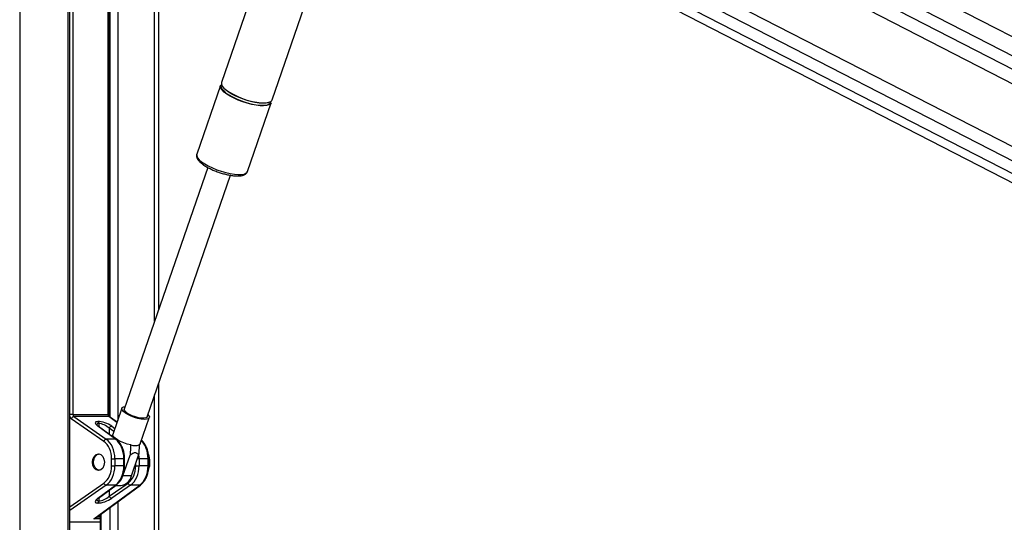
# Model space of a CAD drawing. Header units: millimetres. Extents: x 20 to 22981, y 40 to 19992.
# Tile 44 of 158: x 6810 to 7624, y 7129 to 7544. Entities that reach past the tile are written whole.
import ezdxf

# ---------------------------------------------------------------- set-up
doc = ezdxf.new("R2010")
doc.units = ezdxf.units.MM
doc.header["$LTSCALE"] = 2

msp = doc.modelspace()

# ---------------------------------------------------------------- linework, layer by layer
at = {"color": 8, "linetype": 'Continuous', "lineweight": 25}
for p, q in [((6810.34, 7939.49), (6810.34, 2191.49)), ((6943.37, 7867.99), (8114.71, 7266.02)), ((6943.84, 7856.64), (7930.77, 7349.45)), ((6935.06, 7785.45), (7913.5, 7282.62)), ((6929.17, 7777.89), (8023.64, 7215.44)), ((6850.44, 6590.02), (6850.44, 7760.96)), ((6854.22, 7760.96), (6854.22, 7218.4)), ((6883.4, 7218.4), (6883.4, 7760.96)), ((6885.18, 7216.08), (6885.18, 7760.96)), ((6891.35, 7760.96), (6891.35, 7213.52)), ((6921.84, 7295.46), (6921.84, 7760.96)), ((6921.84, 6590.02), (6921.84, 7234.49)), ((6854.22, 7218.4), (6851.82, 7218.4)), ((6875.77, 7210.9), (6875.77, 7208.3)), ((6875.99, 7208.14), (6875.99, 7210.9)), ((6883.98, 7218.4), (6883.4, 7218.4)), ((6890.75, 7211.77), (6884.13, 7216.62)), ((6888.17, 7204.32), (6884.37, 7206.97)), ((6884.37, 7206.97), (6884.37, 7202)), ((6886.38, 7208.75), (6889.06, 7206.89)), ((6896.42, 7181.88), (6897.01, 7181.88)), ((6909.08, 7181.88), (6907.66, 7181.88)), ((6917.04, 7181.88), (6916.45, 7181.88)), ((6897.01, 7176.04), (6896.42, 7176.04)), ((6906.29, 7176.04), (6906.29, 7177.89)), ((6917.04, 7176.04), (6916.45, 7176.04)), ((6851.82, 7142.25), (6879.88, 7161.75)), ((6881.89, 7159.97), (6851.82, 7139.06)), ((6884.37, 7155.91), (6884.37, 7150.95)), ((6875.77, 7149.61), (6875.77, 7147.02)), ((6875.99, 7147.02), (6875.99, 7149.78)), ((6891.35, 7146.36), (6891.35, 6590.02)), ((6885.18, 6590.02), (6885.18, 7141.84)), ((6851.82, 7129.62), (6876.97, 7129.62)), ((6876.97, 7129.41), (6851.82, 7129.41)), ((6876.97, 7132.12), (6871.6, 7132.12)), ((6874.35, 7133.9), (6876.97, 7133.9)), ((6877.4, 7136.14), (6877.4, 6590.02))]:
    msp.add_line(p, q, dxfattribs=at)
at = {"color": 7, "linetype": 'Continuous', "lineweight": 25}
for p, q in [((8129.24, 7274.09), (6938.61, 7885.97)), ((6923.57, 7773.2), (7968.68, 7236.12)), ((6851.82, 6590.02), (6851.82, 7760.96)), ((6883.98, 7218.4), (6883.98, 7760.96)), ((6925.18, 7760.96), (6925.18, 7305.15)), ((7183.64, 7721.39), (7915.04, 7345.51)), ((7051.38, 7707.52), (6977.1, 7492.63)), ((7018.96, 7478.15), (7091.18, 7687.07)), ((7176.98, 7672.86), (7903.1, 7299.7)), ((6976.26, 7490.21), (6956.65, 7433.47)), ((6982.45, 7485.04), (6981.86, 7485.46)), ((6998.52, 7419), (7018.13, 7475.74)), ((6956.65, 7433.47), (6956.61, 7433.37)), ((6965.73, 7422.45), (6896.74, 7222.86)), ((6961.86, 7424.84), (6962.2, 7424.59)), ((6915.57, 7216.35), (6984.56, 7415.95)), ((6925.18, 7244.18), (6925.18, 6590.02)), ((6894.81, 7223.53), (6887.36, 7201.97)), ((6879.88, 7196.16), (6853.02, 7214.83)), ((6854.22, 7218.4), (6883.4, 7218.4)), ((6855.04, 7216.62), (6881.89, 7197.95)), ((6884.13, 7216.62), (6855.04, 7216.62)), ((6874.99, 7212.68), (6875.22, 7212.68)), ((6875.99, 7210.9), (6875.77, 7210.9)), ((6890.81, 7211.95), (6884.68, 7216.45)), ((6910.04, 7194.13), (6917.49, 7215.69)), ((6889.59, 7197.95), (6874.84, 7208.75)), ((6890.14, 7197.78), (6875.39, 7208.58)), ((6889.59, 7197.95), (6881.89, 7197.95)), ((6886.26, 7181.88), (6889.05, 7181.88)), ((6886.26, 7176.04), (6886.26, 7181.88)), ((6889.05, 7181.88), (6889.05, 7176.04)), ((6896.42, 7181.88), (6889.05, 7181.88)), ((6895.67, 7167.64), (6901.61, 7184.82)), ((6896.42, 7176.04), (6896.42, 7181.88)), ((6897.01, 7176.04), (6897.01, 7181.88)), ((6902.74, 7167.64), (6908.68, 7184.82)), ((6909.08, 7181.88), (6909.08, 7176.04)), ((6916.45, 7181.88), (6909.08, 7181.88)), ((6916.45, 7176.04), (6916.45, 7181.88)), ((6917.04, 7176.04), (6917.04, 7181.88)), ((6886.26, 7176.04), (6889.05, 7176.04)), ((6896.42, 7176.04), (6889.05, 7176.04)), ((6906.29, 7176.04), (6909.08, 7176.04)), ((6916.45, 7176.04), (6909.08, 7176.04)), ((6884.37, 7150.95), (6899.91, 7161.75)), ((6902.74, 7167.64), (6895.67, 7167.64)), ((6871.6, 7132.12), (6909.62, 7159.97)), ((6872.9, 7132.84), (6910.16, 7160.14)), ((6874.84, 7149.16), (6889.59, 7159.97)), ((6875.39, 7149.34), (6890.14, 7160.14)), ((6889.59, 7159.97), (6881.89, 7159.97)), ((6901.92, 7159.97), (6886.38, 7149.16)), ((6889.66, 7159.79), (6893.85, 7159.79)), ((6909.62, 7159.97), (6901.92, 7159.97)), ((6875.77, 7147.02), (6875.99, 7147.02)), ((6875.22, 7145.23), (6874.99, 7145.23)), ((6876.97, 7135.82), (6876.97, 6590.02))]:
    msp.add_line(p, q, dxfattribs=at)
at = {"color": 7, "linetype": 'Continuous', "lineweight": 25, "flags": 128}
for points in [[(6981.53, 7482.98), (6979.27, 7484.71), (6977.59, 7486.4), (6976.53, 7487.97), (6976.14, 7489.38), (6976.26, 7490.21)], [(6977.1, 7492.63), (6977.04, 7492.42), (6977.09, 7491.11), (6977.81, 7489.61), (6979.19, 7487.98), (6981.17, 7486.26), (6983.69, 7484.52), (6986.68, 7482.8), (6990.02, 7481.17), (6993.63, 7479.67), (6997.38, 7478.36), (7001.14, 7477.27), (7004.81, 7476.44), (7008.26, 7475.9), (7011.38, 7475.67), (7014.08, 7475.75), (7016.25, 7476.14), (7017.84, 7476.82), (7018.8, 7477.78), (7018.96, 7478.15)], [(7018.13, 7475.74), (7017.57, 7474.86), (7016.29, 7474.03), (7014.4, 7473.49), (7011.96, 7473.26), (7009.04, 7473.34), (7005.74, 7473.73), (7002.17, 7474.41), (6998.43, 7475.37), (6994.66, 7476.58), (6990.97, 7477.99), (6987.48, 7479.56), (6984.3, 7481.24), (6981.53, 7482.98)], [(6981.84, 7483.33), (6983.16, 7482.46), (6986.11, 7480.77), (6989.41, 7479.16), (6992.97, 7477.68), (6996.67, 7476.38), (7000.39, 7475.31), (7004.01, 7474.49), (7007.42, 7473.96), (7010.5, 7473.73), (7013.15, 7473.81), (7015.3, 7474.19), (7016.87, 7474.87), (7017.81, 7475.81), (7018.1, 7477), (7018.09, 7477.1)], [(7017.59, 7476.67), (7016.76, 7476.21), (7014.89, 7475.68), (7012.48, 7475.45), (7009.6, 7475.53), (7006.34, 7475.91), (7002.82, 7476.59), (6999.13, 7477.54), (6995.41, 7478.73), (6991.76, 7480.12), (6988.32, 7481.67), (6985.18, 7483.33), (6982.45, 7485.04)], [(6897.67, 7219.61), (6896.04, 7220.92), (6895.04, 7222.15), (6894.75, 7223.22), (6895.17, 7224.06), (6896.28, 7224.62), (6897.42, 7224.83)], [(6899.11, 7219.61), (6897.66, 7220.79), (6896.85, 7221.88), (6896.72, 7222.8), (6896.74, 7222.86)], [(6916.25, 7218.32), (6916.85, 7217.67), (6917.5, 7216.51), (6917.44, 7215.55), (6916.66, 7214.84), (6915.23, 7214.43), (6913.23, 7214.35), (6910.78, 7214.6), (6908.04, 7215.16), (6905.19, 7216), (6902.39, 7217.07), (6899.83, 7218.3), (6897.67, 7219.61)], [(6915.57, 7216.35), (6915.38, 7216.03), (6914.47, 7215.49), (6912.95, 7215.24), (6910.91, 7215.32), (6908.53, 7215.72), (6905.97, 7216.41), (6903.42, 7217.33), (6901.08, 7218.43), (6899.11, 7219.61)], [(6902.09, 7193.26), (6899.25, 7193.96), (6896.38, 7194.92), (6893.65, 7196.09), (6891.25, 7197.38), (6889.32, 7198.71), (6887.99, 7200), (6887.35, 7201.17), (6887.36, 7201.97)], [(6910.04, 7194.13), (6909.97, 7193.96), (6909.16, 7193.26)], [(6876.98, 7172.48), (6876.44, 7172.36), (6874.9, 7172.53), (6873.48, 7173.4), (6872.35, 7174.86), (6871.6, 7176.77), (6871.34, 7178.92), (6871.59, 7181.07), (6872.31, 7182.99), (6873.44, 7184.48)], [(6893.34, 7163.31), (6894.48, 7165), (6895.67, 7167.64)]]:
    msp.add_lwpolyline(points, dxfattribs=at)
at = {"color": 8, "linetype": 'Continuous', "lineweight": 25, "flags": 128}
msp.add_lwpolyline([(6956.61, 7433.37), (6956.59, 7433.27), (6956.64, 7431.96), (6957.37, 7430.46), (6958.74, 7428.83), (6960.72, 7427.11), (6963.24, 7425.36), (6966.23, 7423.65), (6969.58, 7422.02), (6973.18, 7420.52), (6976.93, 7419.21), (6980.7, 7418.12), (6984.36, 7417.29), (6987.81, 7416.75), (6990.94, 7416.52), (6993.63, 7416.6), (6995.8, 7416.98), (6997.39, 7417.67), (6998.35, 7418.63), (6998.52, 7419)], dxfattribs=at)
at = {"color": 7, "linetype": 'Continuous', "lineweight": 25}
for centre, radius, start, end in [((6979.04, 7489.64), 2.5, 139.65408, 204.10062), ((6855.49, 7214.08), 2.58, 100.09956, 163.03156), ((6873.58, 7211), 2.19, 357.17511, 49.86962), ((6873.8, 7211), 2.19, 357.17511, 49.86962), ((6886.83, 7206.21), 2.58, 100.09956, 163.03156), ((6882.34, 7195.41), 2.58, 100.09956, 163.03156), ((6905.63, 7205.57), 12.82, 253.98684, 286.01316), ((6876.01, 7182), 3.57, 74.24042, 136.06174), ((6900.57, 7178.95), 17.48, 339.785, 22.4112), ((6882.34, 7162.51), 2.58, 196.96844, 259.90044), ((6892.65, 7170.11), 10.39, 276.62543, 346.25012), ((6902.37, 7162.51), 2.58, 196.96844, 259.90044), ((6873.58, 7146.91), 2.19, 310.13038, 2.82489), ((6873.8, 7146.91), 2.19, 310.13038, 2.82489), ((6886.83, 7151.7), 2.58, 196.96844, 259.90044)]:
    msp.add_arc(centre, radius, start, end, dxfattribs=at)
at = {"color": 8, "linetype": 'Continuous', "lineweight": 25}
for centre, radius, start, end in [((6989.03, 7495.33), 13.99, 208.66972, 239.07684), ((6884.14, 7215.7), 0.917, 54.29461, 90.62031), ((6874.85, 7207.83), 0.917, 54.29461, 90.62031), ((6889.6, 7197.03), 0.917, 54.32182, 90.61961), ((6889.6, 7160.88), 0.917, 269.38071, 305.66586), ((6909.63, 7160.88), 0.917, 269.38071, 305.66586), ((6874.85, 7150.08), 0.917, 269.37969, 305.70539)]:
    msp.add_arc(centre, radius, start, end, dxfattribs=at)
for centre, major_axis, ratio, start_param, end_param in [((6854.33, 7218.4), (0, 4), 0.725623, 2.09913, 2.674381), ((6880.01, 7206.86), (5.87, -3.39), 0.37303, 2.568624, 3.343794), ((6904.02, 7181.88), (0, 18), 0.690648, 4.712389, 5.690182), ((6896.05, 7181.88), (0, 18), 0.723566, 4.712389, 4.897555), ((6880.01, 7151.05), (5.87, 3.39), 0.37303, 2.927718, 3.714561)]:
    msp.add_ellipse(centre, major_axis=major_axis, ratio=ratio, start_param=start_param, end_param=end_param, dxfattribs=at)
at = {"color": 7, "linetype": 'Continuous', "lineweight": 25}
for centre, major_axis, ratio, start_param, end_param in [((6855.71, 7218.4), (0, 2), 0.744139, 1.570796, 2.674381), ((6880.65, 7208.65), (7.94, -3.19), 0.312033, 2.480791, 4.025408), ((6880.87, 7208.65), (7.94, -3.19), 0.312033, 0.936175, 2.480791), ((6880.24, 7206.86), (5.87, -3.39), 0.37303, 1.024008, 2.568624), ((6884.74, 7218.4), (0, 2), 0.670074, 1.570796, 2.674381), ((6874.65, 7181.88), (0, 16), 0.725623, 4.712389, 5.815974), ((6876.03, 7181.88), (0, 18), 0.723566, 4.712389, 5.815974), ((6883.99, 7181.88), (0, 18), 0.690648, 4.712389, 5.815974), ((6874.65, 7176.04), (0, 16), 0.725623, 3.608804, 4.712389), ((6876.03, 7176.04), (0, 18), 0.723566, 3.608804, 4.712389), ((6883.99, 7176.04), (0, 18), 0.690648, 3.608804, 4.712389), ((6894.68, 7176.04), (0, 16), 0.725623, 3.608804, 4.712389), ((6896.05, 7176.04), (0, 18), 0.723566, 3.608804, 4.712389), ((6904.02, 7176.04), (0, 18), 0.690648, 3.608804, 4.712389), ((6880.65, 7149.27), (7.94, 3.19), 0.312033, 2.257778, 3.802394), ((6880.87, 7149.27), (7.94, 3.19), 0.312033, 3.802394, 5.347011), ((6880.24, 7151.05), (5.87, 3.39), 0.37303, 3.714561, 5.259177), ((6870.97, 7133.9), (3.37, 0.79), 0.545657, 4.77392, 5.877505), ((6870.97, 7133.9), (3.22, 1.41), 0.538837, 4.674972, 5.106215)]:
    msp.add_ellipse(centre, major_axis=major_axis, ratio=ratio, start_param=start_param, end_param=end_param, dxfattribs=at)
msp.add_ellipse((6875.48, 7178.96), major_axis=(0, 6.8), ratio=0.725623, dxfattribs=at)
for points, knots in [([(9018.44, 7736.15), (9004.86, 7728.61), (8922.62, 7682.94), (8771.2, 7599.42), (8495.11, 7447.73), (8011.15, 7182.77), (7478.52, 6891.83), (7084.19, 6676.57), (6966.76, 6612.47)], [0, 0, 0, 0, 0.019985, 0.121052, 0.22212, 0.424256, 0.828547, 1, 1, 1, 1]), ([(6956.64, 7433.27), (6956.54, 7432.86), (6956.32, 7431.94), (6956.67, 7430.48), (6957.46, 7428.94), (6958.82, 7427.3), (6960.77, 7425.57), (6963.25, 7423.84), (6966.1, 7422.19), (6969.24, 7420.65), (6972.11, 7419.42), (6973.94, 7418.79), (6974.6, 7418.56)], [0, 0, 0, 0, 0.069319, 0.155657, 0.24997, 0.360051, 0.479169, 0.595922, 0.71041, 0.823597, 0.936101, 1, 1, 1, 1]), ([(6974.6, 7418.56), (6975.09, 7418.38), (6976.74, 7417.78), (6979.59, 7416.97), (6983.03, 7416.16), (6986.32, 7415.62), (6989.37, 7415.36), (6992.12, 7415.39), (6994.44, 7415.75), (6996.28, 7416.42), (6997.59, 7417.41), (6998.36, 7418.35), (6998.46, 7418.94), (6998.48, 7419.03)], [0, 0, 0, 0, 0.046832, 0.155593, 0.264513, 0.373861, 0.484034, 0.595684, 0.709956, 0.815177, 0.903839, 0.985244, 1, 1, 1, 1]), ([(6998.43, 7418.81), (6998.44, 7418.83), (6998.52, 7418.94), (6998.52, 7419.08), (6998.52, 7419.2)], [0, 0, 0, 0, 0.139821, 1, 1, 1, 1]), ([(6884.68, 7216.45), (6884.64, 7216.48), (6884.54, 7216.56), (6884.3, 7216.91), (6884.08, 7217.47), (6883.99, 7218.01), (6883.99, 7218.33), (6883.98, 7218.4)], [0, 0, 0, 0, 0.187673, 0.421671, 0.667767, 0.920815, 1, 1, 1, 1]), ([(6875.39, 7208.58), (6875.17, 7208.75), (6874.63, 7209.17), (6874.11, 7209.67), (6873.96, 7210.03), (6873.98, 7209.94), (6873.98, 7209.93)], [0, 0, 0, 0, 0.255934, 0.645365, 0.979953, 1, 1, 1, 1]), ([(6886.42, 7200.5), (6886.5, 7200.6), (6886.84, 7201.04), (6887.18, 7201.48), (6887.44, 7201.81)], [0, 0, 0, 0, 0.240749, 1, 1, 1, 1]), ([(6897.01, 7181.88), (6897, 7182.48), (6896.96, 7184.21), (6896.55, 7187.03), (6895.64, 7190.2), (6894.3, 7193.09), (6892.62, 7195.53), (6891.16, 7197), (6890.3, 7197.65), (6890.14, 7197.78)], [0, 0, 0, 0, 0.09342, 0.268334, 0.443824, 0.619897, 0.796551, 0.96057, 1, 1, 1, 1]), ([(6917.04, 7181.88), (6917.02, 7182.48), (6916.99, 7184.21), (6916.57, 7187.03), (6915.67, 7190.21), (6914.33, 7193.08), (6912.78, 7195.41), (6911.56, 7196.54), (6911.04, 7197.02)], [0, 0, 0, 0, 0.10072, 0.289302, 0.478506, 0.668337, 0.858795, 1, 1, 1, 1]), ([(6902.09, 7193.26), (6902.04, 7192.26), (6901.89, 7189.44), (6901.72, 7186.64), (6901.61, 7184.82)], [0, 0, 0, 0, 0.355137, 1, 1, 1, 1]), ([(6901.61, 7184.82), (6902.06, 7185.18), (6903.02, 7185.94), (6904.57, 7186.8), (6906.1, 7187.07), (6907.47, 7186.57), (6908.23, 7185.68), (6908.6, 7184.98), (6908.68, 7184.82)], [0, 0, 0, 0, 0.160414, 0.343899, 0.529303, 0.689128, 0.932103, 1, 1, 1, 1]), ([(6909.16, 7193.26), (6909.11, 7192.26), (6908.96, 7189.44), (6908.79, 7186.64), (6908.68, 7184.82)], [0, 0, 0, 0, 0.355137, 1, 1, 1, 1]), ([(6890.14, 7160.14), (6890.53, 7160.45), (6891.64, 7161.33), (6893.25, 7163.19), (6894.81, 7165.78), (6895.99, 7168.75), (6896.74, 7171.92), (6896.99, 7174.39), (6897.01, 7175.75), (6897.01, 7176.04)], [0, 0, 0, 0, 0.0958763, 0.2672532, 0.4402491, 0.614634, 0.7894058, 0.9552993, 1, 1, 1, 1]), ([(6910.16, 7160.14), (6910.56, 7160.45), (6911.67, 7161.33), (6913.28, 7163.19), (6914.84, 7165.78), (6916.02, 7168.75), (6916.77, 7171.92), (6917.02, 7174.39), (6917.03, 7175.75), (6917.04, 7176.04)], [0, 0, 0, 0, 0.095876, 0.267253, 0.440249, 0.614634, 0.789406, 0.955299, 1, 1, 1, 1]), ([(6874.01, 7148.03), (6874, 7148.03), (6874, 7148.02), (6874.4, 7148.56), (6875.03, 7149.06), (6875.39, 7149.34)], [0, 0, 0, 0, 0.212854, 0.55548, 1, 1, 1, 1]), ([(6938.01, 6612.47), (7144.91, 6725.32), (7472.34, 6903.93), (7799.91, 7082.69), (7920.49, 7148.5)], [0, 0, 0, 0, 0.631887, 1, 1, 1, 1])]:
    msp.add_open_spline(points, degree=3, knots=knots, dxfattribs=at)

doc.saveas('drawing.dxf')
